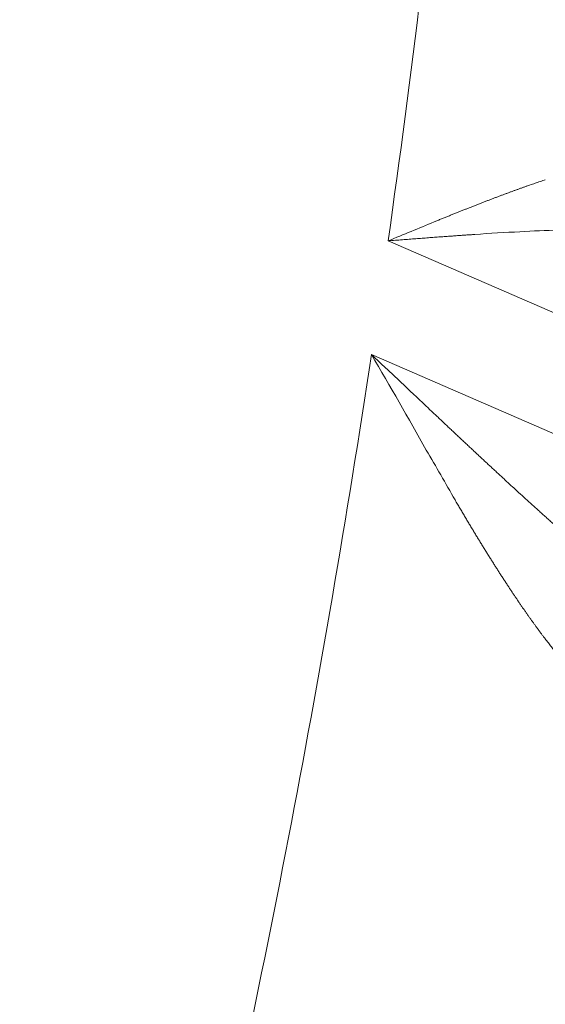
# Model space of a CAD drawing. Header units: millimetres. Extents: x 5437 to 18441, y -4466 to 3128.
# Tile 196 of 256: x 8572.44 to 8575.89, y -2793.37 to -2786.91. Entities that reach past the tile are written whole.
import ezdxf

# ---------------------------------------------------------------- set-up
doc = ezdxf.new("R2010")
doc.units = ezdxf.units.MM
doc.layers.add('1', color=7, linetype='Continuous', true_color=0xffffff)
doc.styles.add('TXT08', font='txt.shx', dxfattribs={"width": 0.8, "bigfont": 'gbcbig.shx'})
doc.dimstyles.get("Standard").update_dxf_attribs({"dimtxt": 0.18, "dimasz": 0.18, "dimexe": 0.18, "dimexo": 0.0625, "dimgap": 0.09, "dimtad": 0, "dimtih": 1, "dimtoh": 1, "dimdec": 4, "dimzin": 0, "dimdsep": 46, "dimtxsty": 'Standard', "dimcen": 0.09, "dimadec": 0, "dimazin": 0, "dimtfac": 1, "dimtdec": 4, "dimtofl": 0, "dimtmove": 0, "dimatfit": 3, "dimfxl": 1, "dimtolj": 1, "dimtzin": 0, "dimarcsym": 0})
doc.dimstyles.new('YanXiu', dxfattribs={"dimtxt": 40, "dimasz": 30, "dimexe": 0.66, "dimexo": 0.66, "dimgap": 0.66, "dimtad": 0, "dimdec": 1, "dimdsep": 46, "dimtxsty": 'TXT08', "dimcen": 0, "dimclrd": 256, "dimclre": 165, "dimclrt": 90, "dimazin": 2, "dimtfac": 1, "dimtdec": 1, "dimtofl": 0, "dimtmove": 0, "dimatfit": 3, "dimfxl": 1, "dimlwd": 5, "dimlwe": 13, "dimarcsym": 0})

# ---------------------------------------------------------------- blocks, each defined once
blk = doc.blocks.new('*D53')
at = {"color": 0, "lineweight": -2, "transparency": 16777216}
for p, q in [((10989.4307, -2154.4155), (10692.9173, -2240.8213)), ((11069.4307, -2154.4155), (10989.4307, -2154.4155)), ((8443.48, -2896.4116), (8443.48, -2896.2316)), ((8443.39, -2896.3216), (8443.57, -2896.3216))]:
    blk.add_line(p, q, dxfattribs=at)
at = {"color": 0, "lineweight": 20, "transparency": 16777216}
blk.add_solid([(10689.1871, -2228.0204), (10696.6476, -2253.6222), (10616.1119, -2263.2029)], dxfattribs=at)
at = {"layer": 'Defpoints', "color": 0, "lineweight": 20, "transparency": 16777216}
for p in [(10616.1119, -2263.2029), (6270.848, -3529.4402)]:
    blk.add_point(p, dxfattribs=at)
at = {"color": 0, "lineweight": 20, "transparency": 16777216, "insert": (11249.5207, -2154.4155), "char_height": 80, "attachment_point": 5}
blk.add_mtext('\\A1;R2260', dxfattribs=at)
blk = doc.blocks.new('*D54')
at = {"color": 0, "lineweight": -2, "transparency": 16777216}
blk.add_line((7492.6853, -2896.3216), (7463.5164, -2896.3216), dxfattribs=at)
at = {"color": 0, "lineweight": -3, "transparency": 16777216}
for start, end in [(14.7247061, 87.3296239), (101.5902046, 175.2752939)]:
    blk.add_arc((8434.1189, -2896.3216), 970.4225, start, end, dxfattribs=at)
at = {"color": 0, "lineweight": 20, "transparency": 16777216}
for points in [[(9385.6953, -2646.8098), (9359.6469, -2652.519), (9389.7986, -2727.8095)], [(7480.3159, -2816.9391), (7453.6719, -2815.84), (7463.6964, -2896.3216)]]:
    blk.add_solid(points, dxfattribs=at)
at = {"layer": 'Defpoints', "color": 0, "lineweight": 20, "transparency": 16777216}
for p in [(7900.863, -2085.5454), (10671.8171, -2501.755), (7492.7478, -2896.3216), (7740.5009, -2896.3216), (8434.1189, -2896.3216)]:
    blk.add_point(p, dxfattribs=at)
at = {"color": 0, "lineweight": 20, "transparency": 16777216, "insert": (8359.2409, -1928.7921), "char_height": 80, "attachment_point": 5}
blk.add_mtext('\\A1;165%%D', dxfattribs=at)
blk = doc.blocks.new('*D56')
at = {"lineweight": 5, "transparency": 16777216}
blk.add_line((9409.7195, -2278.0276), (9220.8999, -2398.8703), dxfattribs=at)
at = {"lineweight": 20, "transparency": 16777216}
blk.add_solid([(9218.2046, -2394.659), (9223.5951, -2403.0817), (9195.6316, -2415.0418)], dxfattribs=at)
at = {"layer": 'Defpoints', "color": 0, "lineweight": 20, "transparency": 16777216}
for p in [(9195.6316, -2415.0418), (8443.48, -2896.4116)]:
    blk.add_point(p, dxfattribs=at)
at = {"color": 90, "lineweight": 20, "transparency": 16777216, "insert": (9459.6888, -2246.0477), "char_height": 40, "attachment_point": 5, "rotation": 32.61885, "style": 'TXT08'}
blk.add_mtext('R893', dxfattribs=at)

msp = doc.modelspace()

# ---------------------------------------------------------------- linework, layer by layer
at = {"color": 7, "lineweight": 20}
msp.add_arc((8443.47995, -2896.41157), 893, 10.1099821, 350.11198757, dxfattribs=at)
at = {"layer": '1', "color": 0, "lineweight": 20}
for p, q in [((8578.56241, -2789.96953), (8574.85863, -2788.36078)), ((8574.74938, -2789.10669), (8578.44423, -2790.71157))]:
    msp.add_line(p, q, dxfattribs=at)
for radius, start, end in [(87.40415, 336.5220504, 357.4657699), (80.37817, 351.9360444, 356.6322364), (80.37817, 346.8162881, 351.3986638), (82.36106, 347.4301134, 350.0065313)]:
    msp.add_arc((8495.27522, -2777.08546), radius, start, end, dxfattribs=at)
for points, knots in [([(8575.38521, -2788.14573), (8575.39261, -2788.1428), (8575.40734, -2788.13697), (8575.42931, -2788.12834), (8575.45105, -2788.11983), (8575.47257, -2788.11145), (8575.49387, -2788.10321), (8575.51494, -2788.09509), (8575.53579, -2788.08711), (8575.55641, -2788.07926), (8575.5768, -2788.07154), (8575.59697, -2788.06395), (8575.6169, -2788.05649), (8575.63661, -2788.04917), (8575.6561, -2788.04198), (8575.67535, -2788.03491), (8575.69438, -2788.02799), (8575.71317, -2788.02119), (8575.73174, -2788.01453), (8575.75008, -2788.008), (8575.76819, -2788.0016), (8575.78608, -2787.99533), (8575.80373, -2787.9892), (8575.82116, -2787.98321), (8575.83837, -2787.97734), (8575.85534, -2787.97162), (8575.8721, -2787.96602), (8575.88316, -2787.96237), (8575.88867, -2787.96056)], [0, 0, 0, 0, 0.0429401, 0.0855189, 0.1277366, 0.1695936, 0.2110902, 0.2522266, 0.2930034, 0.3334208, 0.3734793, 0.4131791, 0.4525208, 0.4915047, 0.5301314, 0.5684011, 0.6063146, 0.6438722, 0.6810744, 0.7179218, 0.754415, 0.7905545, 0.826341, 0.861775, 0.8968572, 0.9315883, 0.965969, 1, 1, 1, 1]), ([(8575.15978, -2788.23663), (8575.16794, -2788.2333), (8575.18412, -2788.22668), (8575.20816, -2788.21689), (8575.23178, -2788.2073), (8575.25497, -2788.19791), (8575.27772, -2788.18871), (8575.30005, -2788.17972), (8575.32195, -2788.17093), (8575.34342, -2788.16234), (8575.36447, -2788.15396), (8575.37834, -2788.14845), (8575.38521, -2788.14573)], [0, 0, 0, 0, 0.1080168, 0.2142521, 0.3187059, 0.421378, 0.5222686, 0.6213776, 0.7187051, 0.8142512, 0.9080161, 1, 1, 1, 1]), ([(8575.42578, -2788.31879), (8575.41638, -2788.31942), (8575.39714, -2788.3207), (8575.36756, -2788.32272), (8575.33661, -2788.32486), (8575.30429, -2788.32712), (8575.2706, -2788.32952), (8575.23554, -2788.33206), (8575.19909, -2788.33474), (8575.16128, -2788.33755), (8575.12208, -2788.3405), (8575.08152, -2788.34359), (8575.03958, -2788.3468), (8574.99627, -2788.35014), (8574.9516, -2788.3536), (8574.90557, -2788.35716), (8574.87442, -2788.35956), (8574.85863, -2788.36078)], [0, 0, 0, 0, 0.050107, 0.1025793, 0.1574171, 0.2146204, 0.2741894, 0.3361241, 0.4004245, 0.4670907, 0.5361228, 0.6075207, 0.6812846, 0.7574144, 0.8359103, 0.9167721, 1, 1, 1, 1]), ([(8574.74938, -2789.10669), (8574.7592, -2789.1159), (8574.77875, -2789.13423), (8574.8079, -2789.16161), (8574.83676, -2789.18875), (8574.86533, -2789.21564), (8574.8936, -2789.24227), (8574.92157, -2789.26864), (8574.94925, -2789.29476), (8574.97664, -2789.32061), (8575.00373, -2789.3462), (8575.03054, -2789.37152), (8575.05706, -2789.39656), (8575.08329, -2789.42134), (8575.10923, -2789.44585), (8575.13489, -2789.47007), (8575.16026, -2789.49402), (8575.18534, -2789.5177), (8575.21014, -2789.54109), (8575.23466, -2789.5642), (8575.25889, -2789.58702), (8575.28284, -2789.60957), (8575.30651, -2789.63183), (8575.3299, -2789.6538), (8575.353, -2789.67548), (8575.37582, -2789.69688), (8575.39836, -2789.718), (8575.42062, -2789.73882), (8575.4426, -2789.75936), (8575.4643, -2789.77961), (8575.48572, -2789.79956), (8575.50685, -2789.81923), (8575.52771, -2789.83862), (8575.54828, -2789.85771), (8575.56857, -2789.87652), (8575.58859, -2789.89503), (8575.60832, -2789.91326), (8575.62776, -2789.93121), (8575.64693, -2789.94886), (8575.66582, -2789.96623), (8575.68442, -2789.98332), (8575.69673, -2789.9946), (8575.70283, -2790.00019)], [0, 0, 0, 0, 0.0306972, 0.061102, 0.0912142, 0.1210341, 0.1505615, 0.1797965, 0.2087391, 0.2373894, 0.2657473, 0.2938129, 0.3215862, 0.3490672, 0.376256, 0.4031526, 0.4297569, 0.4560691, 0.4820891, 0.5078171, 0.5332529, 0.5583967, 0.5832485, 0.6078082, 0.6320761, 0.656052, 0.679736, 0.7031282, 0.7262285, 0.7490371, 0.771554, 0.7937792, 0.8157128, 0.8373548, 0.8587052, 0.8797642, 0.9005317, 0.9210079, 0.9411927, 0.9610863, 0.9806887, 1, 1, 1, 1]), ([(8575.46253, -2790.33666), (8575.45787, -2790.32903), (8575.44846, -2790.31365), (8575.43426, -2790.29029), (8575.41985, -2790.26647), (8575.40523, -2790.2422), (8575.39039, -2790.21747), (8575.37534, -2790.19228), (8575.36008, -2790.16665), (8575.3446, -2790.14056), (8575.3289, -2790.11401), (8575.31299, -2790.08701), (8575.30231, -2790.06883), (8575.29693, -2790.05967)], [0, 0, 0, 0, 0.0841765, 0.169696, 0.2565597, 0.3447691, 0.4343252, 0.5252293, 0.6174822, 0.7110849, 0.8060383, 0.9023431, 1, 1, 1, 1]), ([(8575.79238, -2790.0818), (8575.80094, -2790.08957), (8575.81797, -2790.10503), (8575.84335, -2790.128), (8575.86843, -2790.15065), (8575.89322, -2790.17297), (8575.91771, -2790.19495), (8575.94192, -2790.21661), (8575.96582, -2790.23792), (8575.98944, -2790.25891), (8576.01276, -2790.27955), (8576.0358, -2790.29986), (8576.05854, -2790.31983), (8576.08099, -2790.33946), (8576.10315, -2790.35874), (8576.12503, -2790.37768), (8576.14661, -2790.39628), (8576.16791, -2790.41454), (8576.18892, -2790.43245), (8576.20964, -2790.45001), (8576.23007, -2790.46723), (8576.25021, -2790.4841), (8576.27007, -2790.50062), (8576.28964, -2790.51679), (8576.30892, -2790.53263), (8576.32167, -2790.543), (8576.328, -2790.54815)], [0, 0, 0, 0, 0.0474991, 0.0944859, 0.1409611, 0.1869252, 0.2323789, 0.2773227, 0.3217574, 0.3656836, 0.4091019, 0.4520132, 0.4944181, 0.5363175, 0.5777121, 0.6186027, 0.6589903, 0.6988757, 0.7382599, 0.7771437, 0.8155283, 0.8534147, 0.8908039, 0.927697, 0.9640953, 1, 1, 1, 1]), ([(8575.65511, -2790.64019), (8575.65079, -2790.63366), (8575.64213, -2790.62054), (8575.62906, -2790.60059), (8575.61587, -2790.58033), (8575.60256, -2790.55976), (8575.58912, -2790.53887), (8575.57555, -2790.51766), (8575.56185, -2790.49613), (8575.54803, -2790.47429), (8575.53409, -2790.45213), (8575.52002, -2790.42965), (8575.50582, -2790.40686), (8575.4915, -2790.38376), (8575.47705, -2790.36034), (8575.46739, -2790.34458), (8575.46253, -2790.33666)], [0, 0, 0, 0, 0.0670277, 0.1347235, 0.20309, 0.2721295, 0.3418443, 0.4122365, 0.4833082, 0.5550616, 0.6274985, 0.7006208, 0.7744304, 0.8489291, 0.9241184, 1, 1, 1, 1]), ([(8575.82185, -2790.88142), (8575.81805, -2790.87617), (8575.81043, -2790.86563), (8575.79894, -2790.84961), (8575.78736, -2790.83338), (8575.77571, -2790.81692), (8575.76398, -2790.80024), (8575.75218, -2790.78333), (8575.7403, -2790.76621), (8575.72834, -2790.74886), (8575.71631, -2790.7313), (8575.7042, -2790.71351), (8575.69203, -2790.69551), (8575.67978, -2790.67728), (8575.66747, -2790.65885), (8575.65923, -2790.64642), (8575.65511, -2790.64019)], [0, 0, 0, 0, 0.0689496, 0.1382676, 0.2079573, 0.2780222, 0.3484655, 0.4192905, 0.4905003, 0.5620981, 0.6340869, 0.7064698, 0.7792497, 0.8524295, 0.926012, 1, 1, 1, 1]), ([(8576.01237, -2791.12129), (8576.00945, -2791.11811), (8576.00358, -2791.11169), (8575.9947, -2791.10175), (8575.98569, -2791.09148), (8575.97654, -2791.08087), (8575.96725, -2791.06993), (8575.95783, -2791.05865), (8575.94826, -2791.04703), (8575.93855, -2791.03508), (8575.92869, -2791.02279), (8575.91869, -2791.01017), (8575.90854, -2790.99721), (8575.89824, -2790.98391), (8575.88779, -2790.97027), (8575.87718, -2790.9563), (8575.86642, -2790.94199), (8575.85551, -2790.92734), (8575.84443, -2790.91236), (8575.8332, -2790.89705), (8575.82565, -2790.88665), (8575.82185, -2790.88142)], [0, 0, 0, 0, 0.0465921, 0.0938239, 0.1417018, 0.1902321, 0.2394208, 0.2892736, 0.3397959, 0.3909931, 0.4428702, 0.4954319, 0.5486829, 0.6026277, 0.6572704, 0.7126152, 0.7686658, 0.8254262, 0.8828997, 0.9410899, 1, 1, 1, 1])]:
    msp.add_open_spline(points, degree=3, knots=knots, dxfattribs=at)
for points in [[(8574.85863, -2788.36078), (8574.95935, -2788.31964), (8575.06004, -2788.2783), (8575.15978, -2788.23663)], [(8575.72277, -2788.30125), (8575.62458, -2788.30524), (8575.52548, -2788.31132), (8575.42578, -2788.31879)], [(8575.97634, -2788.29101), (8575.8927, -2788.29238), (8575.80811, -2788.29595), (8575.72277, -2788.30125)], [(8575.10776, -2789.73252), (8574.99166, -2789.52338), (8574.87092, -2789.31456), (8574.74938, -2789.10669)], [(8575.29693, -2790.05967), (8575.23565, -2789.95062), (8575.17239, -2789.84153), (8575.10776, -2789.73252)], [(8575.70283, -2790.00019), (8575.73257, -2790.02764), (8575.76242, -2790.05485), (8575.79238, -2790.0818)]]:
    msp.add_open_spline(points, degree=3, dxfattribs=at)

# ---------------------------------------------------------------- dimensions: what is measured, and where the dimension line sits
at = {"color": 0, "lineweight": 20}
dim = msp.add_angular_dim_2l(base=(7900.86303, -2085.54536), line1=((8434.11893, -2896.32157), (10671.81706, -2501.75501)), line2=((7740.5009, -2896.32157), (7492.74781, -2896.32157)), text='165%%D', dimstyle='Standard', override={"dimtxt": 80, "dimasz": 80, "dimlwd": 65533}, dxfattribs=at)
dim.commit()
dim.dimension.update_dxf_attribs({"geometry": '*D54', "text_midpoint": (8359.2409, -1928.79214), "dimtype": 162})
dim = msp.add_diameter_dim_2p(p1=(6270.84796, -3529.44022), p2=(10616.11195, -2263.20291), text='R2260', dimstyle='Standard', override={"dimtxt": 80, "dimasz": 80, "dimdec": 0}, dxfattribs=at)
dim.commit()
dim.dimension.update_dxf_attribs({"geometry": '*D53', "text_midpoint": (11249.52071, -2154.41547), "dimtype": 163})
at = {"color": 7, "lineweight": 20}
dim = msp.add_radius_dim(center=(8443.47995, -2896.41157), mpoint=(9195.63162, -2415.04179), dimstyle='YanXiu', dxfattribs=at)
dim.commit()
dim.dimension.update_dxf_attribs({"geometry": '*D56', "text_midpoint": (9459.68883, -2246.04773), "dimtype": 164})

doc.saveas('drawing.dxf')
